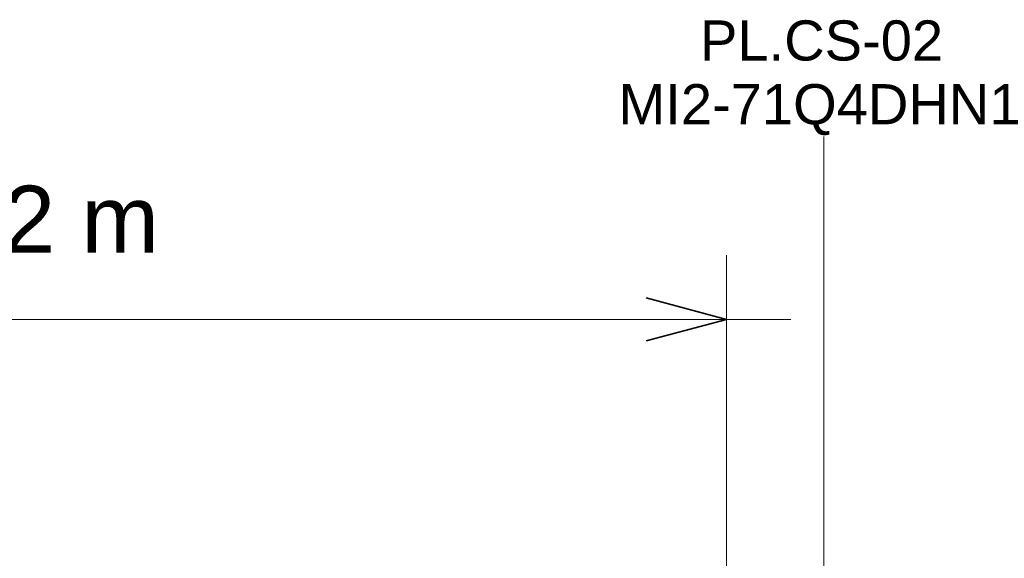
# Model space of a CAD drawing. Header units: millimetres. Extents: x -12740 to 214440, y -11012 to 10812.
# Tile 152 of 168: x 18452 to 21027, y 6589 to 7998. Entities that reach past the tile are written whole.
import ezdxf

# ---------------------------------------------------------------- set-up
doc = ezdxf.new("R2010")
doc.units = ezdxf.units.MM
for name, color, linetype, lineweight in [('A-ANNO-DIMS', 211, 'Continuous', 9), ('A-ANNO-DIMS-70', 211, 'Continuous', 9), ('M-EQPM-IDEN', 50, 'Continuous', 9)]:
    doc.layers.add(name, color=color, linetype=linetype, lineweight=lineweight)
doc.styles.add('Arial_1', font='arial.ttf', dxfattribs={"height": 175})
doc.styles.add('Arial_2', font='arial.ttf', dxfattribs={"height": 105})
doc.dimstyles.new('Diagonal_-_2_5_mm_Arial_1', dxfattribs={"dimscale": 304.8, "dimtxt": 178.545395, "dimasz": 0.688976, "dimexe": 0.551181, "dimexo": 0.344488, "dimgap": 0.401903, "dimtad": 1, "dimlfac": 0.001, "dimrnd": 0.01, "dimzin": 0, "dimdsep": 46, "dimtxsty": 'Arial_1', "dimblk1": 'OPEN30', "dimblk2": 'OPEN30', "dimsah": 1, "dimcen": 0.09, "dimdle": 0.551181, "dimazin": 0, "dimtfac": 1, "dimtdec": 4, "dimtix": 1, "dimtmove": 0, "dimatfit": 3, "dimfxl": 1, "dimtvp": 1, "dimtfill": 1, "dimtolj": 1, "dimtzin": 0, "dimarcsym": 2})

# ---------------------------------------------------------------- blocks, each defined once
blk = doc.blocks.new('DIMBLOCK7-PAVIMENTO SUPERIOR TUBULAÇÃO FRIGORIGENA')
at = {"layer": 'A-ANNO-DIMS-70'}
for p, q in [((16582.4, 7213.7), (16582.4, 7381.7)), ((20300.2, 7213.7), (20300.2, 7381.7)), ((16414.4, 7213.7), (20468.2, 7213.7)), ((16582.4, 7213.7), (16582.4, 6240.7)), ((20300.2, 7213.7), (20300.2, 6240.7))]:
    blk.add_line(p, q, dxfattribs=at)
at = {"layer": 'A-ANNO-DIMS-70', "lineweight": 35}
for p, q in [((16582.4, 7213.7), (16792.4, 7270)), ((20300.2, 7213.7), (20090.2, 7270)), ((16582.4, 7213.7), (16792.4, 7157.4)), ((20300.2, 7213.7), (20090.2, 7157.4))]:
    blk.add_line(p, q, dxfattribs=at)
at = {"layer": 'A-ANNO-DIMS-70', "color": 0, "insert": (18069.1, 7563.4), "char_height": 175, "width": 893.276, "attachment_point": 1, "line_spacing_factor": 0.941778, "style": 'Arial_1', "bg_fill": 3, "box_fill_scale": 1.25, "bg_fill_color": 256, "bg_fill_true_color": 13158600, "bg_fill_transparency": 0}
blk.add_mtext('3.72 m', dxfattribs=at)
blk = doc.blocks.new('_Open30')
at = {"color": 0, "linetype": 'ByBlock', "lineweight": -2}
for p, q in [((-1, 0.268), (0, 0)), ((0, 0), (-1, -0.268)), ((0, 0), (-1, 0))]:
    blk.add_line(p, q, dxfattribs=at)

msp = doc.modelspace()

# ---------------------------------------------------------------- linework, layer by layer
at = {"layer": 'M-EQPM-IDEN'}
msp.add_line((20555.17, 6195.734), (20555.249, 7691.899), dxfattribs=at)

# ---------------------------------------------------------------- texts
at = {"layer": 'M-EQPM-IDEN', "char_height": 105, "attachment_point": 1, "style": 'Arial_2'}
for s, insert, width in [('PL.CS-02', (20230.988, 7995.823), 780.04194), ('MI2-71Q4DHN1', (20017.999, 7829.136), 1296.32869)]:
    msp.add_mtext(s, dxfattribs=dict(at, insert=insert, width=width))

# ---------------------------------------------------------------- dimensions: what is measured, and where the dimension line sits
at = {"layer": 'A-ANNO-DIMS'}
dim = msp.add_linear_dim(base=(20300.17, 7213.684), p1=(16582.372, 6135.734), p2=(20300.17, 6135.734), dimstyle='Diagonal_-_2_5_mm_Arial_1', override={"dimpost": '<> m', "dimfxl": 3717.798457}, dxfattribs=at)
dim.commit()
dim.dimension.update_dxf_attribs({"geometry": 'DIMBLOCK7-PAVIMENTO SUPERIOR TUBULAÇÃO FRIGORIGENA', "text_midpoint": (18441.271, 7425.594)})

doc.saveas('drawing.dxf')
